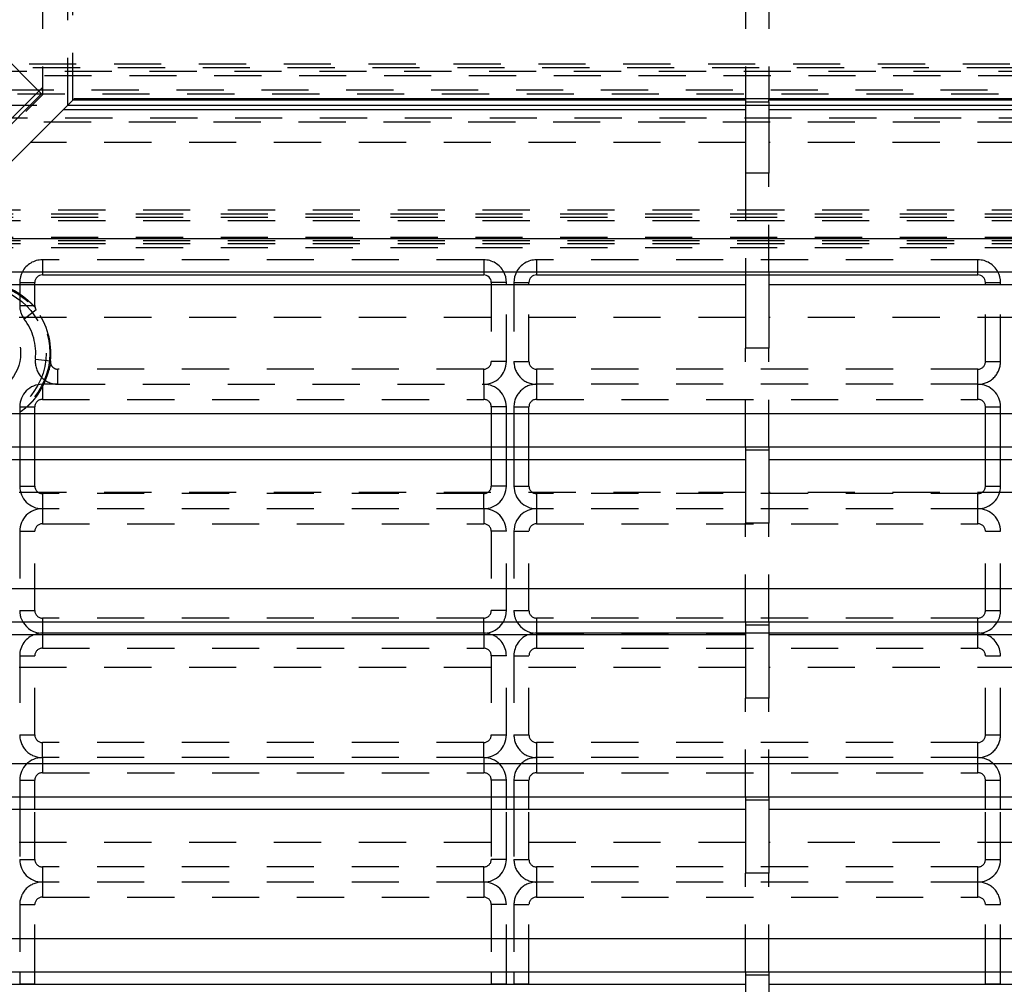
# Model space of a CAD drawing. Extents: x 0.9 to 16.8, y 0.7 to 11.7.
# Tile 10 of 19: x 2.7 to 5.3, y 4.5 to 7.1. Entities that reach past the tile are written whole.
import ezdxf

# ---------------------------------------------------------------- set-up
doc = ezdxf.new("R2010")
doc.units = 0
doc.linetypes.add('HIDDEN', pattern=[0.1875, 0.125, -0.0625])
doc.layers.add('ACSRY', color=30, linetype='CONTINUOUS')

msp = doc.modelspace()

# ---------------------------------------------------------------- linework, layer by layer
at = {"layer": 'ACSRY', "color": 30, "linetype": 'HIDDEN'}
for p, q in [((2.7803, 7.1921), (2.7803, 6.842)), ((2.7141, 7.1691), (2.7141, 6.8889)), ((2.7941, 6.8558), (2.7941, 7.1691)), ((4.5773, 7.1691), (4.5773, 6.8558)), ((4.6393, 7.1691), (4.6393, 6.8558)), ((1.7783, 6.9518), (7.4383, 6.9518)), ((1.7885, 6.9415), (7.4281, 6.9415)), ((7.3976, 6.931), (1.819, 6.931)), ((1.819, 6.921), (7.3976, 6.921)), ((2.7141, 6.8889), (1.8743, 6.0491)), ((1.8743, 6.0296), (2.7141, 6.8694)), ((7.244, 6.8817), (1.9726, 6.8817)), ((1.9726, 6.8717), (7.244, 6.8717)), ((2.7141, 6.8889), (2.7141, 6.8694)), ((1.8983, 6.8417), (2.78, 6.8417)), ((4.5773, 6.8417), (4.6393, 6.8417)), ((7.1742, 6.8078), (2.0424, 6.8078)), ((2.0424, 6.7979), (7.1742, 6.7979)), ((4.5773, 6.7429), (2.6812, 6.7429)), ((7.3423, 6.7429), (4.6393, 6.7429)), ((4.5773, 6.6612), (4.5773, 6.3999)), ((4.6393, 6.3999), (4.6393, 6.6612)), ((6.9303, 6.5632), (2.2863, 6.5632)), ((2.2863, 6.5533), (6.9303, 6.5533)), ((2.2863, 6.5453), (6.9303, 6.5453)), ((6.9303, 6.5354), (2.2863, 6.5354)), ((2.2863, 6.4922), (6.9303, 6.4922)), ((6.9303, 6.4822), (2.2863, 6.4822)), ((6.9303, 6.4743), (2.2863, 6.4743)), ((2.2863, 6.4643), (6.9303, 6.4643)), ((2.7133, 6.4318), (2.7133, 6.3999)), ((3.8833, 6.4318), (2.7133, 6.4318)), ((3.8833, 6.4318), (3.8833, 6.3999)), ((5.1933, 6.4318), (4.0233, 6.4318)), ((4.0233, 6.4318), (4.0233, 6.3999)), ((5.1933, 6.3999), (5.1933, 6.4318)), ((4.5773, 6.3918), (4.6393, 6.3918)), ((2.6533, 6.3666), (2.6533, 6.3109)), ((2.6933, 6.3109), (2.6933, 6.3666)), ((3.9033, 6.3666), (3.9033, 6.1618)), ((3.9433, 6.1618), (3.9433, 6.3666)), ((3.9633, 6.3666), (3.9633, 6.1618)), ((4.0033, 6.1618), (4.0033, 6.3666)), ((5.2133, 6.1618), (5.2133, 6.3666)), ((5.2533, 6.1618), (5.2533, 6.3666)), ((2.6533, 6.3109), (2.6933, 6.3109)), ((2.6973, 6.2989), (2.6654, 6.2747)), ((4.5773, 6.2789), (2.2172, 6.2789)), ((7.3423, 6.2789), (4.6393, 6.2789)), ((4.5773, 5.9359), (4.5773, 6.1972)), ((4.6393, 5.9359), (4.6393, 6.1972)), ((2.6949, 6.1682), (2.7347, 6.1639)), ((3.9433, 6.1618), (3.9033, 6.1618)), ((3.9633, 6.1618), (4.0033, 6.1618)), ((5.2133, 6.1618), (5.2533, 6.1618)), ((3.8833, 6.1418), (2.7546, 6.1418)), ((2.7546, 6.1018), (2.7546, 6.1418)), ((3.8833, 6.1018), (3.8833, 6.1418)), ((5.1933, 6.1418), (4.0233, 6.1418)), ((4.0233, 6.1418), (4.0233, 6.1018)), ((5.1933, 6.1018), (5.1933, 6.1418)), ((2.7133, 6.1018), (2.7133, 6.0618)), ((2.7546, 6.1018), (2.7133, 6.1018)), ((2.7546, 6.1018), (3.8833, 6.1018)), ((3.8833, 6.1018), (3.8833, 6.0618)), ((5.1933, 6.1018), (4.0233, 6.1018)), ((4.0233, 6.1018), (4.0233, 6.0618)), ((5.1933, 6.0618), (5.1933, 6.1018)), ((2.7133, 6.0618), (3.8833, 6.0618)), ((4.0233, 6.0618), (5.1933, 6.0618)), ((2.6533, 6.0418), (2.6933, 6.0418)), ((2.6533, 6.0418), (2.6533, 5.9359)), ((2.6933, 5.9359), (2.6933, 6.0418)), ((3.9033, 6.0418), (3.9033, 5.9359)), ((3.9433, 6.0418), (3.9033, 6.0418)), ((3.9433, 5.9359), (3.9433, 6.0418)), ((3.9633, 6.0418), (4.0033, 6.0418)), ((3.9633, 6.0418), (3.9633, 5.9359)), ((4.0033, 5.9359), (4.0033, 6.0418)), ((5.2133, 5.9359), (5.2133, 6.0418)), ((5.2133, 6.0418), (5.2533, 6.0418)), ((5.2533, 5.9359), (5.2533, 6.0418)), ((2.6533, 5.9026), (2.6533, 5.8318)), ((2.6933, 5.8318), (2.6933, 5.9026)), ((3.9033, 5.9026), (3.9033, 5.8318)), ((3.9433, 5.8318), (3.9433, 5.9026)), ((3.9633, 5.9026), (3.9633, 5.8318)), ((4.0033, 5.8318), (4.0033, 5.9026)), ((5.2133, 5.8318), (5.2133, 5.9026)), ((5.2533, 5.8318), (5.2533, 5.9026)), ((2.6533, 5.8318), (2.6933, 5.8318)), ((3.9433, 5.8318), (3.9033, 5.8318)), ((3.9633, 5.8318), (4.0033, 5.8318)), ((5.2133, 5.8318), (5.2533, 5.8318)), ((4.5773, 5.8149), (1.8743, 5.8149)), ((3.8833, 5.8118), (2.7133, 5.8118)), ((2.7133, 5.8118), (2.7133, 5.7718)), ((3.8833, 5.7718), (3.8833, 5.8118)), ((5.1933, 5.8118), (4.0233, 5.8118)), ((4.0233, 5.8118), (4.0233, 5.7718)), ((7.3423, 5.8149), (4.6393, 5.8149)), ((5.1933, 5.7718), (5.1933, 5.8118)), ((3.8833, 5.7718), (2.7133, 5.7718)), ((2.7133, 5.7718), (2.7133, 5.7318)), ((3.8833, 5.7718), (3.8833, 5.7318)), ((5.1933, 5.7718), (4.0233, 5.7718)), ((4.0233, 5.7718), (4.0233, 5.7318)), ((5.1933, 5.7318), (5.1933, 5.7718)), ((2.7133, 5.7318), (3.8833, 5.7318)), ((4.0233, 5.7318), (5.1933, 5.7318)), ((4.5773, 5.4719), (4.5773, 5.7332)), ((4.6393, 5.4719), (4.6393, 5.7332)), ((2.6533, 5.7118), (2.6933, 5.7118)), ((2.6533, 5.7118), (2.6533, 5.5018)), ((2.6933, 5.5018), (2.6933, 5.7118)), ((3.9033, 5.7118), (3.9033, 5.5018)), ((3.9433, 5.7118), (3.9033, 5.7118)), ((3.9433, 5.5018), (3.9433, 5.7118)), ((3.9633, 5.7118), (4.0033, 5.7118)), ((3.9633, 5.7118), (3.9633, 5.5018)), ((4.0033, 5.5018), (4.0033, 5.7118)), ((5.2133, 5.5018), (5.2133, 5.7118)), ((5.2133, 5.7118), (5.2533, 5.7118)), ((5.2533, 5.5018), (5.2533, 5.7118)), ((2.6533, 5.5018), (2.6933, 5.5018)), ((3.8833, 5.4818), (2.7133, 5.4818)), ((2.7133, 5.4818), (2.7133, 5.4719)), ((3.8833, 5.4719), (3.8833, 5.4818)), ((3.9433, 5.5018), (3.9033, 5.5018)), ((3.9633, 5.5018), (4.0033, 5.5018)), ((5.1933, 5.4818), (4.0233, 5.4818)), ((4.0233, 5.4818), (4.0233, 5.4719)), ((5.1933, 5.4719), (5.1933, 5.4818)), ((5.2133, 5.5018), (5.2533, 5.5018)), ((2.7133, 5.4386), (2.7133, 5.4018)), ((3.8833, 5.4386), (3.8833, 5.4018)), ((4.0233, 5.4418), (4.5773, 5.4418)), ((4.0233, 5.4386), (4.0233, 5.4018)), ((4.6393, 5.4418), (4.5773, 5.4418)), ((5.1933, 5.4018), (5.1933, 5.4386)), ((2.6533, 5.3818), (2.6933, 5.3818)), ((2.6533, 5.3818), (2.6533, 5.1718)), ((2.6933, 5.1718), (2.6933, 5.3818)), ((2.7133, 5.4018), (3.8833, 5.4018)), ((3.9033, 5.3818), (3.9033, 5.1718)), ((3.9433, 5.3818), (3.9033, 5.3818)), ((3.9433, 5.1718), (3.9433, 5.3818)), ((3.9633, 5.3818), (4.0033, 5.3818)), ((3.9633, 5.3818), (3.9633, 5.1718)), ((4.0033, 5.1718), (4.0033, 5.3818)), ((4.0233, 5.4018), (5.1933, 5.4018)), ((5.2133, 5.1718), (5.2133, 5.3818)), ((5.2133, 5.3818), (5.2533, 5.3818)), ((5.2533, 5.1718), (5.2533, 5.3818)), ((4.5773, 5.3509), (1.8743, 5.3509)), ((7.3423, 5.3509), (4.6393, 5.3509)), ((4.5773, 5.0079), (4.5773, 5.2692)), ((4.6393, 5.0079), (4.6393, 5.2692)), ((2.6533, 5.1718), (2.6933, 5.1718)), ((3.9033, 5.1718), (3.9433, 5.1718)), ((3.9633, 5.1718), (4.0033, 5.1718)), ((5.2133, 5.1718), (5.2533, 5.1718)), ((3.8833, 5.1518), (2.7133, 5.1518)), ((2.7133, 5.1118), (2.7133, 5.1518)), ((3.8833, 5.1118), (3.8833, 5.1518)), ((5.1933, 5.1518), (4.0233, 5.1518)), ((4.0233, 5.1518), (4.0233, 5.1118)), ((5.1933, 5.1118), (5.1933, 5.1518)), ((3.8833, 5.1118), (2.7133, 5.1118)), ((2.7133, 5.1118), (2.7133, 5.0718)), ((3.8833, 5.1118), (3.8833, 5.0718)), ((5.1933, 5.1118), (4.0233, 5.1118)), ((4.0233, 5.1118), (4.0233, 5.0718)), ((5.1933, 5.0718), (5.1933, 5.1118)), ((2.7133, 5.0718), (3.8833, 5.0718)), ((4.0233, 5.0718), (5.1933, 5.0718)), ((2.6533, 5.0518), (2.6933, 5.0518)), ((2.6533, 5.0518), (2.6533, 5.0079)), ((2.6933, 5.0079), (2.6933, 5.0518)), ((3.9033, 5.0518), (3.9033, 5.0079)), ((3.9433, 5.0518), (3.9033, 5.0518)), ((3.9433, 5.0079), (3.9433, 5.0518)), ((3.9633, 5.0518), (4.0033, 5.0518)), ((3.9633, 5.0518), (3.9633, 5.0079)), ((4.0033, 5.0079), (4.0033, 5.0518)), ((5.2133, 5.0079), (5.2133, 5.0518)), ((5.2133, 5.0518), (5.2533, 5.0518)), ((5.2533, 5.0079), (5.2533, 5.0518)), ((2.6533, 4.9746), (2.6533, 4.8418)), ((2.6933, 4.8418), (2.6933, 4.9746)), ((3.9033, 4.9746), (3.9033, 4.8418)), ((3.9433, 4.8418), (3.9433, 4.9746)), ((3.9633, 4.9746), (3.9633, 4.8418)), ((4.0033, 4.8418), (4.0033, 4.9746)), ((5.2133, 4.8418), (5.2133, 4.9746)), ((5.2533, 4.8418), (5.2533, 4.9746)), ((4.5773, 4.8869), (1.8743, 4.8869)), ((7.3423, 4.8869), (4.6393, 4.8869)), ((2.6533, 4.8418), (2.6933, 4.8418)), ((3.9433, 4.8418), (3.9033, 4.8418)), ((3.9633, 4.8418), (4.0033, 4.8418)), ((5.2133, 4.8418), (5.2533, 4.8418)), ((3.8833, 4.8218), (2.7133, 4.8218)), ((2.7133, 4.8218), (2.7133, 4.7818)), ((3.8833, 4.7818), (3.8833, 4.8218)), ((5.1933, 4.8218), (4.0233, 4.8218)), ((4.0233, 4.8218), (4.0233, 4.7818)), ((4.5773, 4.5439), (4.5773, 4.8052)), ((4.6393, 4.5439), (4.6393, 4.8052)), ((5.1933, 4.7818), (5.1933, 4.8218)), ((3.8833, 4.7818), (2.7133, 4.7818)), ((2.7133, 4.7818), (2.7133, 4.7418)), ((3.8833, 4.7818), (3.8833, 4.7418)), ((5.1933, 4.7818), (4.0233, 4.7818)), ((4.0233, 4.7818), (4.0233, 4.7418)), ((5.1933, 4.7418), (5.1933, 4.7818)), ((2.7133, 4.7418), (3.8833, 4.7418)), ((4.0233, 4.7418), (5.1933, 4.7418)), ((2.6533, 4.7218), (2.6933, 4.7218)), ((2.6533, 4.7218), (2.6533, 4.5439)), ((2.6933, 4.5439), (2.6933, 4.7218)), ((3.9033, 4.7218), (3.9033, 4.5439)), ((3.9433, 4.7218), (3.9033, 4.7218)), ((3.9433, 4.5439), (3.9433, 4.7218)), ((3.9633, 4.7218), (4.0033, 4.7218)), ((3.9633, 4.7218), (3.9633, 4.5439)), ((4.0033, 4.5439), (4.0033, 4.7218)), ((5.2133, 4.5439), (5.2133, 4.7218)), ((5.2133, 4.7218), (5.2533, 4.7218)), ((5.2533, 4.5439), (5.2533, 4.7218))]:
    msp.add_line(p, q, dxfattribs=at)
at = {"layer": 'ACSRY', "color": 30, "linetype": 'CONTINUOUS'}
for p, q in [((2.4494, 7.1333), (2.711, 6.8717)), ((2.711, 6.8717), (1.8625, 6.0232)), ((2.4259, 6.4876), (2.7983, 6.86)), ((2.78, 6.8417), (4.5773, 6.8417)), ((2.7941, 6.8558), (4.5773, 6.8558)), ((2.7983, 6.86), (7.3423, 6.86)), ((4.5773, 6.8558), (4.5773, 6.8509)), ((4.5773, 6.8509), (4.5773, 6.6612)), ((4.5773, 6.8509), (4.6393, 6.8509)), ((4.6393, 6.8509), (4.6393, 6.8558)), ((4.6393, 6.8558), (7.3423, 6.8558)), ((4.6393, 6.8509), (4.6393, 6.6612)), ((4.6393, 6.8417), (7.3182, 6.8417)), ((2.7689, 6.8306), (4.5773, 6.8306)), ((4.6393, 6.8306), (7.3423, 6.8306)), ((4.6393, 6.6612), (4.5773, 6.6612)), ((7.3423, 6.4876), (2.4259, 6.4876)), ((2.3382, 6.3999), (4.5773, 6.3999)), ((2.7133, 6.3999), (2.7133, 6.3918)), ((3.8833, 6.3999), (3.8833, 6.3918)), ((4.0233, 6.3999), (4.0233, 6.3918)), ((4.5773, 6.3999), (4.5773, 6.3908)), ((4.5773, 6.3999), (4.6393, 6.3999)), ((4.6393, 6.3999), (4.6393, 6.3908)), ((4.6393, 6.3999), (7.3423, 6.3999)), ((5.1933, 6.3918), (5.1933, 6.3999)), ((2.6533, 6.3718), (2.6933, 6.3718)), ((2.6533, 6.3718), (2.6533, 6.3666)), ((2.6933, 6.3666), (2.6933, 6.3718)), ((2.7133, 6.3918), (3.8833, 6.3918)), ((3.9033, 6.3718), (3.9033, 6.3666)), ((3.9433, 6.3718), (3.9033, 6.3718)), ((3.9433, 6.3666), (3.9433, 6.3718)), ((3.9633, 6.3718), (4.0033, 6.3718)), ((3.9633, 6.3718), (3.9633, 6.3666)), ((4.0033, 6.3666), (4.0033, 6.3718)), ((4.0233, 6.3918), (4.5773, 6.3918)), ((4.5773, 6.3908), (4.5773, 6.1972)), ((4.6393, 6.3908), (4.5773, 6.3908)), ((4.6393, 6.3918), (5.1933, 6.3918)), ((4.6393, 6.3908), (4.6393, 6.1972)), ((5.2133, 6.3666), (5.2133, 6.3718)), ((5.2133, 6.3718), (5.2533, 6.3718)), ((5.2533, 6.3666), (5.2533, 6.3718)), ((2.3049, 6.3666), (4.5773, 6.3666)), ((4.6393, 6.3666), (7.3423, 6.3666)), ((4.6393, 6.1972), (4.5773, 6.1972)), ((7.3423, 6.0236), (1.9619, 6.0236)), ((1.8743, 5.9359), (4.5773, 5.9359)), ((2.6533, 5.9359), (2.6533, 5.9026)), ((2.6933, 5.9026), (2.6933, 5.9359)), ((3.9033, 5.9359), (3.9033, 5.9026)), ((3.9433, 5.9026), (3.9433, 5.9359)), ((3.9633, 5.9359), (3.9633, 5.9026)), ((4.0033, 5.9026), (4.0033, 5.9359)), ((4.5773, 5.9359), (4.5773, 5.9268)), ((4.5773, 5.9359), (4.6393, 5.9359)), ((4.5773, 5.9268), (4.5773, 5.7332)), ((4.6393, 5.9268), (4.5773, 5.9268)), ((4.6393, 5.9359), (4.6393, 5.9268)), ((4.6393, 5.9359), (7.3423, 5.9359)), ((4.6393, 5.9268), (4.6393, 5.7332)), ((5.2133, 5.9026), (5.2133, 5.9359)), ((5.2533, 5.9026), (5.2533, 5.9359)), ((1.8743, 5.9026), (4.5773, 5.9026)), ((4.6393, 5.9026), (7.3423, 5.9026)), ((4.6393, 5.7332), (4.5773, 5.7332)), ((7.3423, 5.5596), (1.8743, 5.5596)), ((1.8743, 5.4719), (4.5773, 5.4719)), ((2.7133, 5.4719), (2.7133, 5.4418)), ((3.8833, 5.4418), (3.8833, 5.4719)), ((4.0233, 5.4719), (4.0233, 5.4418)), ((4.5773, 5.4719), (4.5773, 5.4628)), ((4.5773, 5.4719), (4.6393, 5.4719)), ((4.5773, 5.4628), (4.5773, 5.2692)), ((4.6393, 5.4628), (4.5773, 5.4628)), ((4.6393, 5.4719), (4.6393, 5.4628)), ((4.6393, 5.4719), (7.3423, 5.4719)), ((4.6393, 5.4628), (4.6393, 5.2692)), ((5.1933, 5.4418), (5.1933, 5.4719)), ((1.8743, 5.4386), (4.5773, 5.4386)), ((3.8833, 5.4418), (2.7133, 5.4418)), ((2.7133, 5.4418), (2.7133, 5.4386)), ((3.8833, 5.4418), (3.8833, 5.4386)), ((4.5773, 5.4418), (4.0233, 5.4418)), ((4.0233, 5.4418), (4.0233, 5.4386)), ((5.1933, 5.4418), (4.6393, 5.4418)), ((4.6393, 5.4386), (7.3423, 5.4386)), ((5.1933, 5.4386), (5.1933, 5.4418)), ((4.6393, 5.2692), (4.5773, 5.2692)), ((7.3423, 5.0956), (1.8743, 5.0956)), ((1.8743, 5.0079), (4.5773, 5.0079)), ((2.6533, 5.0079), (2.6533, 4.9746)), ((2.6933, 4.9746), (2.6933, 5.0079)), ((3.9033, 5.0079), (3.9033, 4.9746)), ((3.9433, 4.9746), (3.9433, 5.0079)), ((3.9633, 5.0079), (3.9633, 4.9746)), ((4.0033, 4.9746), (4.0033, 5.0079)), ((4.5773, 5.0079), (4.5773, 4.9988)), ((4.5773, 5.0079), (4.6393, 5.0079)), ((4.5773, 4.9988), (4.5773, 4.8052)), ((4.6393, 4.9988), (4.5773, 4.9988)), ((4.6393, 5.0079), (4.6393, 4.9988)), ((4.6393, 5.0079), (7.3423, 5.0079)), ((4.6393, 4.9988), (4.6393, 4.8052)), ((5.2133, 4.9746), (5.2133, 5.0079)), ((5.2533, 4.9746), (5.2533, 5.0079)), ((1.8743, 4.9746), (4.5773, 4.9746)), ((4.6393, 4.9746), (7.3423, 4.9746)), ((4.6393, 4.8052), (4.5773, 4.8052)), ((7.3423, 4.6316), (1.8743, 4.6316)), ((1.8743, 4.5439), (4.5773, 4.5439)), ((2.6533, 4.5439), (2.6533, 4.5118)), ((2.6933, 4.5118), (2.6933, 4.5439)), ((3.9033, 4.5439), (3.9033, 4.5118)), ((3.9433, 4.5118), (3.9433, 4.5439)), ((3.9633, 4.5439), (3.9633, 4.5118)), ((4.0033, 4.5118), (4.0033, 4.5439)), ((4.5773, 4.5439), (4.5773, 4.5348)), ((4.5773, 4.5439), (4.6393, 4.5439)), ((4.6393, 4.5439), (4.6393, 4.5348)), ((4.6393, 4.5439), (7.3423, 4.5439)), ((5.2133, 4.5118), (5.2133, 4.5439)), ((5.2533, 4.5118), (5.2533, 4.5439)), ((4.5773, 4.5348), (4.5773, 4.3412)), ((4.6393, 4.5348), (4.5773, 4.5348)), ((4.6393, 4.5348), (4.6393, 4.3412)), ((1.8743, 4.5106), (4.5773, 4.5106)), ((2.6533, 4.5118), (2.6933, 4.5118)), ((3.9033, 4.5118), (3.9433, 4.5118)), ((3.9633, 4.5118), (4.0033, 4.5118)), ((4.6393, 4.5106), (7.3423, 4.5106)), ((5.2133, 4.5118), (5.2533, 4.5118))]:
    msp.add_line(p, q, dxfattribs=at)
at = {"layer": 'ACSRY', "color": 30, "linetype": 'HIDDEN'}
for points in [[(2.6533, 6.3409), (2.6548, 6.3398, -0.002018), (2.6564, 6.3387, -0.002038), (2.6579, 6.3376, -0.002047), (2.6595, 6.3365, -0.002045), (2.661, 6.3354, -0.002051), (2.6625, 6.3343, -0.002058), (2.6639, 6.3332, -0.002071), (2.6654, 6.332, -0.002086), (2.6668, 6.3309, -0.002019), (2.6683, 6.3297, -0.00185), (2.6696, 6.3286, -0.001692), (2.671, 6.3274, -0.001491), (2.6724, 6.3263, -0.001385), (2.6737, 6.3252, -0.001333), (2.675, 6.3241, -0.001397), (2.6763, 6.323, -0.001575), (2.6775, 6.3219, -0.001687), (2.6787, 6.3208, -0.001766), (2.6799, 6.3197, -0.002003), (2.6811, 6.3186, -0.002322), (2.6822, 6.3176, -0.002231), (2.6833, 6.3166, -0.002208), (2.6842, 6.3156, -0.002532), (2.6853, 6.3145, -0.001077), (2.6869, 6.3129, -0.000354), (2.6889, 6.3109, -0.000428)], [(2.6889, 6.3109), (2.6893, 6.3106, 0.00144), (2.6896, 6.3103, 0.001558), (2.6899, 6.31, 0.001653), (2.6902, 6.3097, 0.001719), (2.6905, 6.3094, 0.001829), (2.6908, 6.3092, 0.001966), (2.6911, 6.3089, 0.002133), (2.6913, 6.3087, 0.00231), (2.6916, 6.3085, 0.002606), (2.6918, 6.3083, 0.003038), (2.692, 6.3081, 0.003323), (2.6922, 6.3079, 0.003267), (2.6924, 6.3078, 0.002405), (2.6926, 6.3077, -0.000038), (2.6928, 6.3075, -0.002165), (2.693, 6.3074, -0.004196), (2.6931, 6.3073, -0.007649), (2.6932, 6.3071, -0.013544), (2.6934, 6.307, -0.004139), (2.6935, 6.3069, 0.030356), (2.6936, 6.3068, 0.066867), (2.6937, 6.3068, 0.080587)], [(2.7357, 6.1552), (2.7356, 6.1553, 0.267084), (2.7356, 6.1552, 0.272331), (2.7355, 6.1551, 0.044222), (2.7354, 6.1549, 0.009967), (2.7354, 6.1546, 0.000748), (2.7353, 6.1543, -0.004308), (2.7352, 6.154, -0.00491), (2.7351, 6.1537, -0.002018), (2.735, 6.1534, 0.0005), (2.7348, 6.153, 0.003023), (2.7347, 6.1526, 0.00394), (2.7346, 6.1521, 0.004153), (2.7344, 6.1516, 0.00329), (2.7343, 6.1511, 0.001788), (2.7341, 6.1506, 0.000832), (2.734, 6.15, 0.00006), (2.7338, 6.1494, -0.000291), (2.7337, 6.1488, -0.000365), (2.7335, 6.1481, -0.000409), (2.7333, 6.1475, -0.000442), (2.7331, 6.1468, -0.000494), (2.7329, 6.1462, -0.000587), (2.7328, 6.1455, -0.000685), (2.7326, 6.1448, -0.000825), (2.7323, 6.1441, -0.000774), (2.7321, 6.1433, -0.000535), (2.7319, 6.1426, -0.000291), (2.7317, 6.1418, 0.000013), (2.7315, 6.1411, 0.000048), (2.7312, 6.1403, -0.000152), (2.731, 6.1395, -0.000321), (2.7308, 6.1386, -0.000507), (2.7305, 6.1378, -0.000602), (2.7303, 6.137, -0.000638), (2.73, 6.1361, -0.000666), (2.7297, 6.1352, -0.0007), (2.7295, 6.1343, -0.000717), (2.7292, 6.1334, -0.000731), (2.7289, 6.1325, -0.000741), (2.7286, 6.1316, -0.000758), (2.7283, 6.1307, -0.000771), (2.728, 6.1298, -0.000791), (2.7277, 6.1288, -0.00082), (2.7274, 6.1279, -0.000873), (2.7271, 6.1269, -0.000912), (2.7267, 6.1259, -0.000954), (2.7264, 6.1249, -0.001004), (2.726, 6.1239, -0.001075), (2.7257, 6.1229, -0.001049), (2.7253, 6.1219, -0.000952), (2.725, 6.1209, -0.00104), (2.7246, 6.1199, -0.001245), (2.7242, 6.1189, -0.000898), (2.7238, 6.1179, -0.000162), (2.7235, 6.117, -0.001338), (2.723, 6.1159, -0.002639), (2.7223, 6.1141, -0.001302), (2.7214, 6.1118, -0.000667)], [(2.7133, 6.0945), (2.7125, 6.0931, -0.001308), (2.7118, 6.0917, -0.001222), (2.711, 6.0903, -0.001343), (2.7103, 6.0889, -0.001702), (2.7095, 6.0875, -0.002003), (2.7087, 6.0862, -0.002313), (2.708, 6.0849, -0.002311), (2.7072, 6.0835, -0.001981), (2.7064, 6.0822, -0.001588), (2.7056, 6.081, -0.00102), (2.7048, 6.0797, -0.000996), (2.7041, 6.0784, -0.001516), (2.7033, 6.0772, -0.002073), (2.7025, 6.0759, -0.002798), (2.7016, 6.0747, -0.00332), (2.7008, 6.0735, -0.003762), (2.7, 6.0723, -0.003645), (2.6991, 6.071, -0.002968), (2.6982, 6.0698, -0.002332), (2.6973, 6.0686, -0.0016), (2.6963, 6.0674, -0.001246), (2.6953, 6.0661, -0.001186), (2.6944, 6.0649, -0.001458), (2.6934, 6.0636, -0.002142), (2.6923, 6.0623, -0.002745), (2.6913, 6.0611, -0.003445), (2.6903, 6.0599, -0.003626), (2.6892, 6.0587, -0.003319), (2.6881, 6.0575, -0.002905), (2.687, 6.0563, -0.002261), (2.686, 6.0551, -0.001766), (2.6849, 6.054, -0.001273), (2.6838, 6.0529, -0.001182), (2.6828, 6.0518, -0.001495), (2.6817, 6.0507, -0.002171), (2.6806, 6.0496, -0.003189), (2.6795, 6.0486, -0.002881), (2.6785, 6.0476, -0.001983), (2.6776, 6.0467, -0.004929), (2.6763, 6.0456, -0.005961), (2.6744, 6.0439, -0.002723), (2.6718, 6.0418, -0.001574)], [(2.7169, 6.1018), (2.7167, 6.1013, -0.000535), (2.7165, 6.1008, -0.000531), (2.7163, 6.1004, -0.000534), (2.716, 6.0999, -0.000543), (2.7158, 6.0995, -0.000526), (2.7156, 6.099, -0.000491), (2.7154, 6.0986, -0.000541), (2.7151, 6.0981, -0.000645), (2.7149, 6.0976, -0.00049), (2.7147, 6.0972, -0.000169), (2.7145, 6.0968, -0.000692), (2.7142, 6.0963, -0.001198), (2.7138, 6.0955, -0.00059), (2.7133, 6.0945, -0.000314)], [(2.6718, 6.0418), (2.6707, 6.0409, -0.001591), (2.6697, 6.04, -0.001543), (2.6686, 6.0391, -0.001537), (2.6675, 6.0382, -0.001575), (2.6663, 6.0373, -0.001526), (2.6652, 6.0364, -0.001419), (2.6641, 6.0355, -0.001578), (2.6629, 6.0346, -0.001909), (2.6617, 6.0337, -0.001436), (2.6605, 6.0328, -0.000449), (2.6595, 6.032, -0.002086), (2.6581, 6.031, -0.003677), (2.656, 6.0295, -0.001797), (2.6533, 6.0276, -0.000943)]]:
    msp.add_lwpolyline(points, format="xyb", dxfattribs=at)
for radius in [0.1874, 0.1774, 0.11]:
    msp.add_circle((2.5458, 6.1843), radius, dxfattribs=at)
for centre, radius, start, end in [((2.7133, 6.3718), 0.06, 90.0006, 152.0576), ((3.8833, 6.3718), 0.06, 27.9424, 89.9992), ((4.0233, 6.3718), 0.06, 89.9995, 152.0576), ((5.1933, 6.3718), 0.06, 27.9424, 89.9999), ((2.5458, 6.1843), 0.19, 55.5429, 207.4211), ((2.7133, 6.3109), 0.06, 179.9994, 217.0967), ((2.7133, 6.3109), 0.02, 180, 217.0967), ((2.5458, 6.1843), 0.19, 353.8494, 37.0967), ((2.5458, 6.1843), 0.15, 353.8494, 37.0967), ((2.7546, 6.1618), 0.06, 173.8492, 270.0004), ((2.7546, 6.1618), 0.02, 173.8494, 270), ((3.8833, 6.1618), 0.02, 270, 0), ((3.8833, 6.1618), 0.06, 270.0008, 0.0005), ((4.0233, 6.1618), 0.06, 179.9995, 270.0005), ((4.0233, 6.1618), 0.02, 180, 270), ((5.1933, 6.1618), 0.02, 270, 0), ((5.1933, 6.1618), 0.06, 270.0001, 0.0005), ((2.5458, 6.1843), 0.19, 334.2649, 337.5687), ((2.7133, 6.0418), 0.06, 90.0006, 180.0001), ((3.8833, 6.0418), 0.06, 359.9999, 89.9992), ((4.0233, 6.0418), 0.06, 89.9995, 180.0001), ((5.1933, 6.0418), 0.06, 359.9999, 89.9999), ((2.7133, 6.0418), 0.02, 90, 180), ((3.8833, 6.0418), 0.02, 0, 90), ((4.0233, 6.0418), 0.02, 90, 180), ((5.1933, 6.0418), 0.02, 0, 90), ((2.7133, 5.8318), 0.06, 180.0006, 270), ((2.7133, 5.8318), 0.02, 180, 270), ((3.8833, 5.8318), 0.02, 270, 0), ((3.8833, 5.8318), 0.06, 270.0008, 359.9994), ((4.0233, 5.8318), 0.06, 180.0006, 270.0005), ((4.0233, 5.8318), 0.02, 180, 270), ((5.1933, 5.8318), 0.02, 270, 0), ((5.1933, 5.8318), 0.06, 270.0001, 359.9994), ((2.7133, 5.7118), 0.06, 90, 179.9993), ((3.8833, 5.7118), 0.06, 0.0007, 89.9992), ((4.0233, 5.7118), 0.06, 89.9995, 179.9993), ((5.1933, 5.7118), 0.06, 0.0007, 89.9999), ((2.7133, 5.7118), 0.02, 90, 180), ((3.8833, 5.7118), 0.02, 360, 90), ((4.0233, 5.7118), 0.02, 90, 180), ((5.1933, 5.7118), 0.02, 0, 90), ((2.7133, 5.5018), 0.06, 179.9999, 209.8733), ((2.7133, 5.5018), 0.02, 180, 270), ((3.8833, 5.5018), 0.02, 270, 0), ((3.8833, 5.5018), 0.06, 330.1267, 0.0001), ((4.0233, 5.5018), 0.06, 179.9999, 209.8733), ((4.0233, 5.5018), 0.02, 180, 270), ((5.1933, 5.5018), 0.02, 270, 0), ((5.1933, 5.5018), 0.06, 330.1267, 0.0001), ((2.7133, 5.3818), 0.06, 108.775, 180.0004), ((3.8833, 5.3818), 0.06, 359.9996, 71.225), ((4.0233, 5.3818), 0.06, 108.775, 180.0004), ((5.1933, 5.3818), 0.06, 359.9996, 71.225), ((2.7133, 5.3818), 0.02, 90, 180), ((3.8833, 5.3818), 0.02, 0, 90), ((4.0233, 5.3818), 0.02, 90, 180), ((5.1933, 5.3818), 0.02, 0, 90), ((2.7133, 5.1718), 0.06, 179.9991, 269.9994), ((2.7133, 5.1718), 0.02, 180, 270), ((3.8833, 5.1718), 0.02, 270, 0), ((3.8833, 5.1718), 0.06, 270.0008, 0), ((4.0233, 5.1718), 0.06, 179.9991, 270.0005), ((4.0233, 5.1718), 0.02, 180, 270), ((5.1933, 5.1718), 0.02, 270, 0), ((5.1933, 5.1718), 0.06, 270.0001, 0.0009), ((2.7133, 5.0518), 0.06, 90.0006, 179.9997), ((3.8833, 5.0518), 0.06, 0.0003, 89.9992), ((4.0233, 5.0518), 0.06, 89.9995, 179.9997), ((5.1933, 5.0518), 0.06, 0.0003, 89.9999), ((2.7133, 5.0518), 0.02, 90, 180), ((3.8833, 5.0518), 0.02, 0, 90), ((4.0233, 5.0518), 0.02, 90, 180), ((5.1933, 5.0518), 0.02, 0, 90), ((2.7133, 4.8418), 0.06, 180.0002, 270), ((2.7133, 4.8418), 0.02, 180, 270), ((3.8833, 4.8418), 0.02, 270, 360), ((3.8833, 4.8418), 0.06, 270.0008, 359.9998), ((4.0233, 4.8418), 0.06, 180.0002, 270.0005), ((4.0233, 4.8418), 0.02, 180, 270), ((5.1933, 4.8418), 0.02, 270, 360), ((5.1933, 4.8418), 0.06, 270.0001, 359.9998), ((2.7133, 4.7218), 0.06, 90, 180.0007), ((3.8833, 4.7218), 0.06, 359.9993, 89.9992), ((4.0233, 4.7218), 0.06, 89.9995, 180.0007), ((5.1933, 4.7218), 0.06, 359.9993, 89.9999), ((2.7133, 4.7218), 0.02, 90, 180), ((3.8833, 4.7218), 0.02, 0, 90), ((4.0233, 4.7218), 0.02, 90, 180), ((5.1933, 4.7218), 0.02, 0, 90)]:
    msp.add_arc(centre, radius, start, end, dxfattribs=at)
at = {"layer": 'ACSRY', "color": 30, "linetype": 'CONTINUOUS'}
for centre, radius, start, end in [((2.7133, 6.3718), 0.06, 152.0576, 180.0008), ((3.8833, 6.3718), 0.06, 359.9992, 27.9424), ((4.0233, 6.3718), 0.06, 152.0576, 180.0008), ((5.1933, 6.3718), 0.06, 359.9992, 27.9424), ((2.7133, 6.3718), 0.02, 90, 180), ((3.8833, 6.3718), 0.02, 0, 90), ((4.0233, 6.3718), 0.02, 90, 180), ((5.1933, 6.3718), 0.02, 0, 90), ((2.7133, 5.5018), 0.06, 209.8733, 270), ((3.8833, 5.5018), 0.06, 270.0008, 330.1267), ((4.0233, 5.5018), 0.06, 209.8733, 270.0005), ((5.1933, 5.5018), 0.06, 270.0001, 330.1267), ((2.7133, 5.3818), 0.06, 90, 108.775), ((3.8833, 5.3818), 0.06, 71.225, 89.9992), ((4.0233, 5.3818), 0.06, 89.9995, 108.775), ((5.1933, 5.3818), 0.06, 71.225, 89.9999)]:
    msp.add_arc(centre, radius, start, end, dxfattribs=at)

doc.saveas('drawing.dxf')
